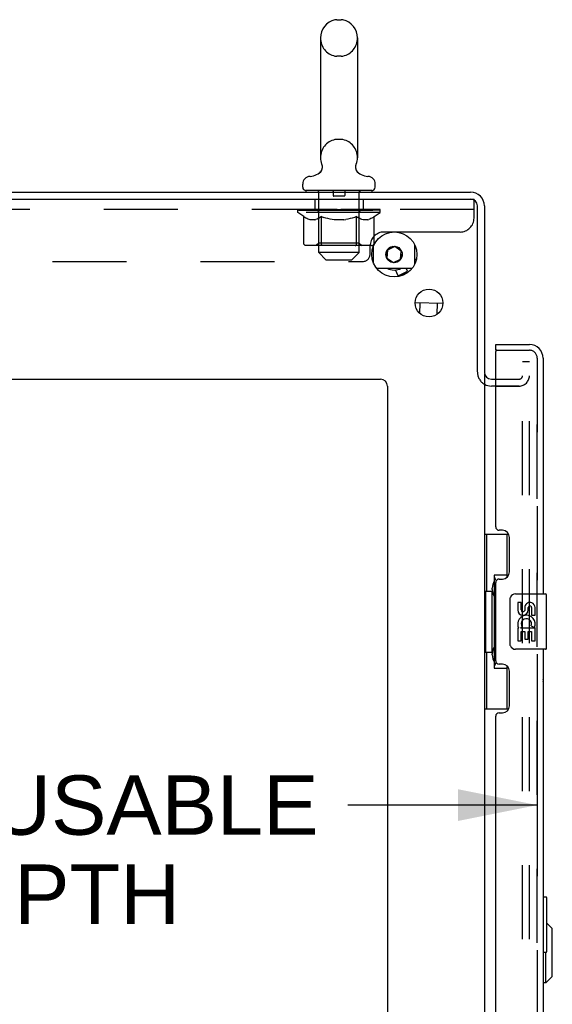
# Model space of a CAD drawing. Header units: inches. Extents: x 0 to 243, y 0 to 157.
# Tile 5 of 68: x 20 to 29, y 84 to 102. Entities that reach past the tile are written whole.
import ezdxf

# ---------------------------------------------------------------- set-up
doc = ezdxf.new("R2010")
doc.units = ezdxf.units.IN
doc.header["$LTSCALE"] = 13.357143
doc.header["$MEASUREMENT"] = 0
doc.linetypes.add('HIDDEN', pattern=[0.2, 0.1, -0.1])
doc.layers.get('0').update_dxf_attribs({"linetype": 'CONTINUOUS'})
for name, color, linetype in [('DEFAULT_2', 8, 'HIDDEN'), ('DIMENSIONS', 7, 'CONTINUOUS'), ('DOOR_3_ASSEMBLY', 7, 'CONTINUOUS'), ('EXR_DOOR_ASSEMBLY', 7, 'CONTINUOUS'), ('MAIN_DOOR_ASSEMBLY', 7, 'CONTINUOUS')]:
    doc.layers.add(name, color=color, linetype=linetype)
doc.styles.get("Standard").update_dxf_attribs({"font": 'arial.ttf'})
doc.dimstyles.new('DIMSTYLE_1', dxfattribs={"dimtxt": 1.071429, "dimasz": 1.428571, "dimexe": 0.09, "dimexo": 0.07, "dimgap": 0.0375, "dimtad": 0, "dimtih": 1, "dimtoh": 1, "dimzin": 4, "dimdsep": 46, "dimtxsty": 'Standard', "dimblk": '_FILLED', "dimblk1": '_FILLED', "dimblk2": '_FILLED', "dimcen": 0.09, "dimazin": 1, "dimtfac": 1, "dimtdec": 3, "dimtofl": 0, "dimtmove": 0, "dimatfit": 3, "dimldrblk": '_FILLED', "dimfxl": 0, "dimtolj": 1, "dimtzin": 4, "dimarcsym": 0})

# ---------------------------------------------------------------- blocks, each defined once
blk = doc.blocks.new('_FILLED')
at = {"color": 0, "linetype": 'ByBlock'}
blk.add_solid([(0, 0), (-1, 0.2), (-1, -0.2)], dxfattribs=at)
blk = doc.blocks.new('*D16')
at = {"layer": 'DIMENSIONS', "color": 2, "linetype": 'Continuous'}
for p, q in [((12.215, 89.658), (12.215, 86.061)), ((28.919, 89.658), (28.919, 86.061)), ((12.215, 87.346), (14.374, 87.346)), ((28.919, 87.346), (25.499, 87.346))]:
    blk.add_line(p, q, dxfattribs=at)
at = {"layer": 'DIMENSIONS', "color": 2, "linetype": 'Continuous', "xscale": 1.4285714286, "yscale": 1.4285714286, "zscale": 1.4285714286, "rotation": 180}
blk.add_blockref('_FILLED', (12.215, 87.346), dxfattribs=at)
at = {"layer": 'DIMENSIONS', "color": 2, "linetype": 'Continuous', "xscale": 1.4285714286, "yscale": 1.4285714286, "zscale": 1.4285714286}
blk.add_blockref('_FILLED', (28.919, 87.346), dxfattribs=at)
at = {"layer": 'DIMENSIONS', "color": 2, "linetype": 'Continuous', "insert": (19.936, 87.882), "char_height": 1.07143, "width": 10.05311, "attachment_point": 2, "line_spacing_factor": 0.9}
blk.add_mtext('16.70 USABLE\\PDEPTH', dxfattribs=at)

msp = doc.modelspace()

# ---------------------------------------------------------------- linework, layer by layer
at = {"color": 7, "linetype": 'Continuous'}
for p, q in [((25.3022, 101.5196), (25.3784, 101.5196)), ((25.0062, 101.1896), (25.0062, 99.0296)), ((25.6745, 101.1896), (25.6745, 99.0296)), ((24.9829, 98.7525), (24.9789, 98.7495)), ((24.9868, 98.7557), (24.9829, 98.7525)), ((24.6853, 98.4979), (24.6853, 98.5527)), ((24.7453, 98.4379), (24.7453, 98.4079)), ((25.9353, 98.4379), (24.7453, 98.4379)), ((25.9353, 98.4379), (25.9353, 98.4079)), ((25.9953, 98.4979), (25.9953, 98.5527)), ((9.9653, 98.2829), (27.7153, 98.2829)), ((10.0278, 98.4079), (27.7153, 98.4079)), ((27.8403, 95.1642), (27.8403, 98.1579)), ((27.9653, 98.1579), (27.9653, 95.1579)), ((26.3476, 97.4238), (26.2168, 97.3628)), ((26.2344, 97.3908), (26.3179, 97.4298)), ((26.4659, 97.341), (26.3476, 97.4238)), ((26.3784, 97.4242), (26.4535, 97.3716)), ((26.1913, 97.2489), (26.1993, 97.3407)), ((26.2168, 97.3628), (26.2042, 97.219)), ((26.2042, 97.219), (26.3225, 97.1362)), ((26.2922, 97.1415), (26.2171, 97.1941)), ((26.3225, 97.1362), (26.4533, 97.1972)), ((26.4533, 97.1972), (26.4659, 97.341)), ((26.4793, 97.3168), (26.4713, 97.225)), ((26.7367, 97.1945), (26.7103, 97.1949)), ((26.4363, 97.1749), (26.3527, 97.1359)), ((26.58, 96.9788), (26.5548, 97.0329)), ((26.411, 96.9), (26.3628, 97.0032)), ((26.411, 96.9), (26.58, 96.9788)), ((26.4254, 96.8958), (26.411, 96.9)), ((26.4254, 96.8958), (26.5739, 96.965)), ((26.5739, 96.965), (26.58, 96.9788)), ((27.2151, 96.4006), (26.7153, 96.4077)), ((26.8021, 96.2185), (26.8048, 96.4064)), ((27.1145, 96.2074), (27.1173, 96.402)), ((27.9653, 95.1266), (27.9653, 15.6891)), ((11.8403, 95.0329), (26.0903, 95.0329)), ((26.2153, 94.9079), (26.2153, 10.5329)), ((28.0903, 95.0329), (28.1693, 95.0329)), ((28.1693, 94.9078), (28.0903, 94.9078))]:
    msp.add_line(p, q, dxfattribs=at)
at = {"color": 3, "linetype": 'Continuous'}
for p, q in [((26.3704, 97.6879), (26.3103, 97.6879)), ((25.9603, 97.4262), (25.9603, 97.1395)), ((26.7103, 97.1155), (26.7103, 97.4502)), ((26.0403, 97.0329), (26.6303, 97.0329))]:
    msp.add_line(p, q, dxfattribs=at)
at = {"color": 7, "linetype": 'Continuous'}
for points in [[(25.0364, 98.868), (25.0365, 98.8629), (25.0364, 98.8578), (25.0362, 98.8527), (25.0357, 98.8477), (25.0351, 98.8426), (25.0342, 98.8376), (25.0332, 98.8326), (25.0321, 98.8277), (25.0307, 98.8228), (25.0292, 98.818), (25.0275, 98.8132), (25.0256, 98.8084), (25.0235, 98.8038), (25.0213, 98.7992), (25.0189, 98.7947), (25.0164, 98.7903), (25.0137, 98.786), (25.0108, 98.7818), (25.0078, 98.7777), (25.0046, 98.7738), (25.0013, 98.7699), (24.9979, 98.7662), (24.9943, 98.7625), (24.9906, 98.7591), (24.9868, 98.7557)], [(25.0275, 98.912), (25.029, 98.9078), (25.0306, 98.903), (25.032, 98.8981), (25.0332, 98.8932), (25.0342, 98.8882), (25.035, 98.8832), (25.0357, 98.8781), (25.0361, 98.8731), (25.0364, 98.868), (25.0365, 98.8629), (25.0364, 98.8578), (25.0362, 98.8527), (25.0357, 98.8477), (25.0351, 98.8426), (25.0342, 98.8376), (25.0332, 98.8326), (25.0321, 98.8277), (25.0307, 98.8228), (25.0292, 98.818), (25.0275, 98.8132), (25.0256, 98.8084), (25.0235, 98.8038), (25.0213, 98.7992), (25.0189, 98.7947)], [(25.032, 98.8981), (25.0332, 98.8932), (25.0342, 98.8882), (25.035, 98.8832), (25.0357, 98.8781), (25.0361, 98.8731), (25.0364, 98.868)], [(25.7017, 98.7495), (25.6978, 98.7525), (25.6939, 98.7557), (25.69, 98.759), (25.6863, 98.7625), (25.6828, 98.7661), (25.6793, 98.7698), (25.676, 98.7737), (25.6729, 98.7777), (25.6699, 98.7818), (25.667, 98.786), (25.6643, 98.7903), (25.6617, 98.7947), (25.6593, 98.7992), (25.6571, 98.8038), (25.6551, 98.8084), (25.6532, 98.8131), (25.6515, 98.8179), (25.6499, 98.8228), (25.6486, 98.8277), (25.6474, 98.8326), (25.6464, 98.8376), (25.6456, 98.8426), (25.6449, 98.8477), (25.6445, 98.8527), (25.6442, 98.8578), (25.6441, 98.8629), (25.6442, 98.868), (25.6445, 98.873), (25.645, 98.8781), (25.6456, 98.8831), (25.6464, 98.8882), (25.6475, 98.8931), (25.6487, 98.8981), (25.65, 98.903)], [(25.6499, 98.8228), (25.6486, 98.8277), (25.6474, 98.8326), (25.6464, 98.8376), (25.6456, 98.8426), (25.6449, 98.8477), (25.6445, 98.8527), (25.6442, 98.8578), (25.6441, 98.8629), (25.6442, 98.868), (25.6445, 98.873), (25.645, 98.8781), (25.6456, 98.8831), (25.6464, 98.8882)], [(25.6464, 98.8882), (25.6475, 98.8931), (25.6487, 98.8981), (25.65, 98.903), (25.6516, 98.9078), (25.6531, 98.912)], [(25.6699, 98.7818), (25.667, 98.786), (25.6643, 98.7903), (25.6617, 98.7947), (25.6593, 98.7992), (25.6571, 98.8038), (25.6551, 98.8084), (25.6532, 98.8131), (25.6515, 98.8179)], [(24.9943, 98.7625), (24.9906, 98.7591), (24.9868, 98.7557), (24.9829, 98.7525)], [(25.0108, 98.7818), (25.0078, 98.7777), (25.0046, 98.7738), (25.0013, 98.7699), (24.9979, 98.7662)], [(25.6978, 98.7525), (25.6939, 98.7557), (25.69, 98.759), (25.6863, 98.7625), (25.6828, 98.7661), (25.6793, 98.7698), (25.676, 98.7737), (25.6729, 98.7777)]]:
    msp.add_lwpolyline(points, dxfattribs=at)
for centre, radius in [((26.3403, 97.2829), 0.4062), ((26.9653, 96.4079), 0.25)]:
    msp.add_circle(centre, radius, dxfattribs=at)
at = {"color": 3, "linetype": 'Continuous'}
msp.add_circle((26.3353, 97.2829), 0.148, dxfattribs=at)
at = {"color": 7, "linetype": 'Continuous'}
for centre, radius, start, end in [((25.3403, 101.1896), 0.3342, 102.42838, 180), ((25.3022, 101.3627), 0.157, 90, 102.42838), ((25.3784, 101.3627), 0.157, 77.57162, 90), ((25.3403, 101.1896), 0.3342, 0, 77.57162), ((25.3403, 99.0296), 0.3342, 180, 200.61297), ((25.3403, 99.0296), 0.3342, 339.38703, 360), ((24.8025, 98.9918), 0.2997, 272.97275, 320.18372), ((25.8781, 98.9918), 0.2997, 219.81817, 267.02725), ((24.8253, 98.5527), 0.14, 92.97273, 180), ((25.8553, 98.5527), 0.14, 0, 87.02727), ((24.7453, 98.4979), 0.06, 180, 270), ((25.9353, 98.4979), 0.06, 270, 360), ((27.7153, 98.1579), 0.25, 0, 90), ((27.7153, 98.1579), 0.125, 0, 90), ((26.3353, 97.2829), 0.281, 242.89091, 297.09259), ((28.0903, 95.1579), 0.125, 180, 270), ((26.0903, 94.9079), 0.125, 0, 90)]:
    msp.add_arc(centre, radius, start, end, dxfattribs=at)
at = {"color": 3, "linetype": 'Continuous'}
for centre, radius, start, end in [((26.0403, 97.1129), 0.08, 253.50395, 270), ((26.6303, 97.1129), 0.08, 270, 297.79806), ((28.0903, 95.1579), 0.25, 240.38013, 270)]:
    msp.add_arc(centre, radius, start, end, dxfattribs=at)
at = {"layer": 'DEFAULT_2', "color": 8, "linetype": 'HIDDEN'}
for p, q in [((25.3784, 100.8596), (25.3022, 100.8596)), ((25.3784, 99.3596), (25.3022, 99.3596)), ((25.7017, 98.7495), (25.6978, 98.7525)), ((24.9653, 98.4379), (24.9653, 98.4079)), ((25.7153, 98.4379), (25.7153, 98.4079)), ((24.9028, 98.2829), (24.9028, 98.0959)), ((24.9753, 97.3179), (24.9753, 98.4079)), ((25.2353, 98.4279), (25.2353, 98.3479)), ((25.4353, 98.3379), (25.2453, 98.3379)), ((25.4453, 98.4279), (25.4453, 98.3479)), ((25.7053, 97.3179), (25.7053, 98.4079)), ((25.7778, 98.2829), (25.7778, 98.0959)), ((27.7153, 98.2829), (27.7778, 98.2829)), ((27.7778, 97.9379), (27.7778, 98.2829)), ((27.7778, 98.0959), (10.1528, 98.0959)), ((24.5968, 98.0412), (24.5968, 98.0959)), ((24.5968, 98.0877), (24.9535, 98.0877)), ((24.598, 98.0877), (24.598, 98.0933)), ((24.7383, 98.0918), (24.598, 98.0933)), ((24.6081, 98.0881), (24.6081, 98.0959)), ((24.6187, 98.0842), (24.6187, 98.0881)), ((24.6187, 98.0842), (26.0619, 98.0842)), ((24.6291, 98.0842), (24.6291, 98.0881)), ((24.6302, 98.0842), (24.6302, 98.0881)), ((24.6416, 98.0881), (24.6416, 98.0959)), ((24.6611, 98.0842), (24.6611, 98.0881)), ((24.6633, 98.0842), (24.6633, 98.0881)), ((24.6964, 98.0881), (24.6964, 98.0959)), ((24.7138, 98.0842), (24.7138, 98.0881)), ((24.717, 98.0842), (24.717, 98.0881)), ((24.7383, 98.0877), (24.7383, 98.0918)), ((24.7708, 98.0881), (24.7708, 98.0959)), ((24.7721, 98.0842), (24.7721, 98.0877)), ((24.7728, 98.0842), (24.7728, 98.0877)), ((24.7759, 98.0842), (24.7759, 98.0877)), ((24.7854, 98.0842), (24.7854, 98.0881)), ((24.7857, 98.0842), (24.7857, 98.0877)), ((24.7896, 98.0842), (24.7896, 98.0881)), ((24.7928, 98.0842), (24.7928, 98.0889)), ((24.7967, 98.0842), (24.7967, 98.0877)), ((24.816, 98.0842), (24.816, 98.0877)), ((24.8341, 98.0842), (24.8341, 98.0877)), ((24.8365, 98.0842), (24.8365, 98.0909)), ((24.8624, 98.0881), (24.8624, 98.0959)), ((24.8624, 98.0842), (24.8624, 98.0877)), ((24.874, 98.0842), (24.874, 98.0881)), ((24.879, 98.0842), (24.879, 98.0881)), ((24.8869, 98.0842), (24.8869, 98.0877)), ((24.9026, 98.0842), (24.9026, 98.0927)), ((24.9232, 98.0842), (24.9232, 98.0877)), ((24.9259, 98.0842), (24.9259, 98.0877)), ((24.9535, 98.0842), (24.9535, 98.0877)), ((25.0318, 98.0877), (24.9661, 98.0877)), ((24.9686, 98.0881), (24.9686, 98.0959)), ((24.9767, 98.0842), (24.9767, 98.0881)), ((24.9823, 98.0842), (24.9823, 98.0881)), ((24.989, 98.0842), (24.989, 98.094)), ((24.9967, 98.0842), (24.9967, 98.0877)), ((25.008, 98.0842), (25.008, 98.0877)), ((25.0318, 98.0842), (25.0318, 98.0877)), ((25.1195, 98.0877), (25.0569, 98.0877)), ((25.0806, 98.0842), (25.0806, 98.0877)), ((25.086, 98.0881), (25.086, 98.0959)), ((25.0904, 98.0842), (25.0904, 98.0881)), ((25.0932, 98.0842), (25.0932, 98.0951)), ((25.0966, 98.0842), (25.0966, 98.0881)), ((25.1059, 98.0842), (25.1059, 98.0882)), ((25.1195, 98.0842), (25.1195, 98.0877)), ((25.2139, 98.0877), (25.1562, 98.0877)), ((25.1725, 98.0842), (25.1725, 98.0877)), ((25.2056, 98.0877), (25.3403, 98.0959)), ((25.2112, 98.0881), (25.2112, 98.0959)), ((25.2118, 98.0957), (25.2112, 98.0959)), ((25.2118, 98.0881), (25.2118, 98.0957)), ((25.2118, 98.0842), (25.2118, 98.0881)), ((25.2139, 98.0842), (25.2139, 98.0877)), ((25.2168, 98.0842), (25.2168, 98.0884)), ((25.2182, 98.0842), (25.2182, 98.0881)), ((25.3121, 98.0877), (25.2612, 98.0877)), ((25.2694, 98.0842), (25.2694, 98.0877)), ((25.3121, 98.0842), (25.3121, 98.0877)), ((25.3373, 98.0882), (25.337, 98.0881)), ((25.337, 98.0842), (25.337, 98.0881)), ((25.3373, 98.0842), (25.3373, 98.0882)), ((25.3403, 98.0881), (25.3403, 98.0959)), ((25.3403, 98.0959), (25.4751, 98.0877)), ((25.3433, 98.0842), (25.3433, 98.0882)), ((25.3433, 98.0882), (25.3436, 98.0881)), ((25.3436, 98.0842), (25.3436, 98.0881)), ((25.3685, 98.0842), (25.3685, 98.0877)), ((25.3685, 98.0877), (25.4194, 98.0877)), ((25.4112, 98.0842), (25.4112, 98.0877)), ((25.4624, 98.0842), (25.4624, 98.0881)), ((25.4638, 98.0842), (25.4638, 98.0884)), ((25.4668, 98.0842), (25.4668, 98.0877)), ((25.4668, 98.0877), (25.5244, 98.0877)), ((25.4688, 98.0957), (25.4694, 98.0959)), ((25.4688, 98.0881), (25.4688, 98.0957)), ((25.4688, 98.0842), (25.4688, 98.0881)), ((25.4694, 98.0881), (25.4694, 98.0959)), ((25.5081, 98.0842), (25.5081, 98.0877)), ((25.5611, 98.0842), (25.5611, 98.0877)), ((25.5611, 98.0877), (25.6237, 98.0877)), ((25.5747, 98.0842), (25.5747, 98.0882)), ((25.584, 98.0842), (25.584, 98.0881)), ((25.5875, 98.0842), (25.5875, 98.0951)), ((25.5902, 98.0842), (25.5902, 98.0881)), ((25.5946, 98.0881), (25.5946, 98.0959)), ((25.6, 98.0842), (25.6, 98.0877)), ((25.6488, 98.0842), (25.6488, 98.0877)), ((25.6488, 98.0877), (25.7145, 98.0877)), ((25.6727, 98.0842), (25.6727, 98.0877)), ((25.6839, 98.0842), (25.6839, 98.0877)), ((25.6916, 98.0842), (25.6916, 98.094)), ((25.6983, 98.0842), (25.6983, 98.0881)), ((25.7039, 98.0842), (25.7039, 98.0881)), ((25.7121, 98.0881), (25.7121, 98.0959)), ((25.7271, 98.0842), (25.7271, 98.0877)), ((25.7271, 98.0877), (26.0838, 98.0877)), ((25.7547, 98.0842), (25.7547, 98.0877)), ((25.7574, 98.0842), (25.7574, 98.0877)), ((25.778, 98.0842), (25.778, 98.0927)), ((25.7937, 98.0842), (25.7937, 98.0877)), ((25.8016, 98.0842), (25.8016, 98.0881)), ((25.8066, 98.0842), (25.8066, 98.0881)), ((25.8182, 98.0881), (25.8182, 98.0959)), ((25.8183, 98.0842), (25.8183, 98.0877)), ((25.8441, 98.0842), (25.8441, 98.0909)), ((25.8465, 98.0842), (25.8465, 98.0877)), ((25.8646, 98.0842), (25.8646, 98.0877)), ((25.8839, 98.0842), (25.8839, 98.0877)), ((25.8878, 98.0842), (25.8878, 98.0889)), ((25.891, 98.0842), (25.891, 98.0881)), ((25.895, 98.0842), (25.895, 98.0877)), ((25.8952, 98.0842), (25.8952, 98.0881)), ((25.9048, 98.0842), (25.9048, 98.0877)), ((25.9078, 98.0842), (25.9078, 98.0877)), ((25.9085, 98.0842), (25.9085, 98.0877)), ((25.9099, 98.0881), (25.9099, 98.0959)), ((25.9424, 98.0918), (26.0826, 98.0933)), ((25.9424, 98.0877), (25.9424, 98.0918)), ((25.9636, 98.0842), (25.9636, 98.0881)), ((25.9669, 98.0842), (25.9669, 98.0881)), ((25.9842, 98.0881), (25.9842, 98.0959)), ((26.0173, 98.0842), (26.0173, 98.0881)), ((26.0195, 98.0842), (26.0195, 98.0881)), ((26.039, 98.0881), (26.039, 98.0959)), ((26.0504, 98.0842), (26.0504, 98.0881)), ((26.0515, 98.0842), (26.0515, 98.0881)), ((26.0619, 98.0842), (26.0619, 98.0881)), ((26.0725, 98.0881), (26.0725, 98.0959)), ((26.0826, 98.0877), (26.0826, 98.0933)), ((26.0838, 98.0412), (26.0838, 98.0959)), ((24.7046, 97.9657), (24.5968, 98.0412)), ((26.0838, 98.0412), (24.5968, 98.0412)), ((24.7046, 97.486), (24.7046, 97.9657)), ((24.7046, 97.9657), (24.7247, 97.9523)), ((24.7444, 97.9406), (24.7245, 97.9524)), ((24.7637, 97.9306), (24.7441, 97.9408)), ((24.7828, 97.9223), (24.7634, 97.9308)), ((24.8019, 97.9156), (24.7825, 97.9224)), ((24.8208, 97.9107), (24.8017, 97.9157)), ((24.9063, 97.9107), (24.8208, 97.9107)), ((24.9063, 97.9107), (24.9255, 97.9157)), ((24.9446, 97.9224), (24.9253, 97.9156)), ((24.9638, 97.9308), (24.9443, 97.9223)), ((24.9831, 97.9408), (24.9634, 97.9306)), ((24.9744, 97.4892), (24.9744, 98.0376)), ((25.0026, 97.9524), (24.9827, 97.9406)), ((25.0225, 97.9657), (25.0024, 97.9523)), ((25.0225, 97.486), (25.0225, 97.9657)), ((25.0225, 97.9657), (25.0626, 97.9523)), ((25.102, 97.9406), (25.0621, 97.9524)), ((25.1406, 97.9306), (25.1013, 97.9408)), ((25.1788, 97.9223), (25.1399, 97.9308)), ((25.2169, 97.9156), (25.1782, 97.9224)), ((25.2548, 97.9107), (25.2165, 97.9157)), ((25.4258, 97.9107), (25.2548, 97.9107)), ((25.4258, 97.9107), (25.4641, 97.9157)), ((25.5024, 97.9224), (25.4637, 97.9156)), ((25.5407, 97.9308), (25.5018, 97.9223)), ((25.5793, 97.9408), (25.54, 97.9306)), ((25.6185, 97.9524), (25.5786, 97.9406)), ((25.6581, 97.9657), (25.618, 97.9523)), ((25.6581, 97.486), (25.6581, 97.9657)), ((25.6581, 97.9657), (25.6782, 97.9523)), ((25.6979, 97.9406), (25.678, 97.9524)), ((25.7172, 97.9306), (25.6976, 97.9408)), ((25.7062, 97.4892), (25.7062, 98.0376)), ((25.7363, 97.9223), (25.7169, 97.9308)), ((25.7554, 97.9156), (25.736, 97.9224)), ((25.7743, 97.9107), (25.7552, 97.9157)), ((25.8598, 97.9107), (25.7743, 97.9107)), ((25.8598, 97.9107), (25.8789, 97.9157)), ((25.8981, 97.9224), (25.8788, 97.9156)), ((25.9173, 97.9308), (25.8978, 97.9223)), ((25.9365, 97.9408), (25.9169, 97.9306)), ((25.9561, 97.9524), (25.9362, 97.9406)), ((25.976, 97.9657), (25.9559, 97.9523)), ((25.976, 97.9657), (26.0838, 98.0412)), ((25.976, 97.486), (25.976, 97.9657)), ((26.3103, 97.6879), (26.1528, 97.6879)), ((27.5278, 97.6879), (26.3704, 97.6879)), ((25.9259, 97.4426), (24.7547, 97.4426)), ((24.9744, 97.4892), (24.9278, 97.4426)), ((25.7062, 97.4892), (24.9744, 97.4892)), ((25.0357, 97.4477), (25.033, 97.4506)), ((25.0415, 97.4439), (25.0386, 97.4455)), ((25.0445, 97.4429), (25.0415, 97.4439)), ((25.0475, 97.4426), (25.0445, 97.4429)), ((25.6331, 97.4426), (25.6361, 97.4429)), ((25.642, 97.4455), (25.6449, 97.4477)), ((25.6449, 97.4477), (25.6476, 97.4506)), ((25.7062, 97.4892), (25.7528, 97.4426)), ((25.9028, 97.2879), (25.9028, 97.4379)), ((25.1053, 97.1879), (24.9753, 97.3179)), ((25.7053, 97.3179), (24.9753, 97.3179)), ((25.5753, 97.1879), (25.7053, 97.3179)), ((12.1578, 97.1579), (25.7728, 97.1579)), ((25.1053, 97.1879), (25.5753, 97.1879)), ((28.6528, 15.4704), (28.6528, 95.3454)), ((28.7778, 95.3454), (28.6528, 95.3454)), ((28.7778, 95.3453), (28.6528, 95.3453)), ((28.7778, 15.4704), (28.7778, 95.3454)), ((28.5903, 94.9079), (28.0903, 94.9079)), ((28.1693, 95.0329), (28.5903, 95.0329)), ((28.1693, 94.9078), (28.5903, 94.9078))]:
    msp.add_line(p, q, dxfattribs=at)
for points in [[(24.7547, 97.4426), (24.7487, 97.4429), (24.7427, 97.4439), (24.7369, 97.4455), (24.7312, 97.4477), (24.7258, 97.4506), (24.7207, 97.4541), (24.7162, 97.4583), (24.7123, 97.4629), (24.7091, 97.4681), (24.7067, 97.4738), (24.7052, 97.4798), (24.7046, 97.486)], [(25.0235, 97.4738), (25.0227, 97.4798), (25.0225, 97.486)], [(25.0247, 97.4681), (25.0235, 97.4738), (25.0228, 97.4798), (25.0225, 97.486)], [(25.0386, 97.4455), (25.0357, 97.4477), (25.033, 97.4506), (25.0305, 97.4541), (25.0283, 97.4583), (25.0263, 97.4629), (25.0247, 97.4681)], [(25.0305, 97.4541), (25.0283, 97.4583), (25.0263, 97.4629)], [(25.6361, 97.4429), (25.6391, 97.4439), (25.642, 97.4455)], [(25.6476, 97.4506), (25.6501, 97.4541), (25.6523, 97.4583), (25.6543, 97.4629), (25.6559, 97.4681)], [(25.6501, 97.4541), (25.6523, 97.4583), (25.6543, 97.4629)], [(25.6559, 97.4681), (25.6571, 97.4738), (25.6579, 97.4798), (25.6581, 97.486)], [(25.6571, 97.4738), (25.6579, 97.4798), (25.6581, 97.486)], [(25.9259, 97.4426), (25.9319, 97.4429), (25.9379, 97.4439), (25.9438, 97.4455), (25.9495, 97.4477), (25.9549, 97.4506), (25.9599, 97.4541), (25.9644, 97.4583), (25.9683, 97.4629), (25.9715, 97.4681), (25.9739, 97.4738), (25.9754, 97.4798), (25.976, 97.486)]]:
    msp.add_lwpolyline(points, dxfattribs=at)
for centre, radius, start, end in [((25.3403, 101.1896), 0.3342, 180, 257.57162), ((25.3403, 101.1896), 0.3342, 282.42838, 360), ((25.3022, 101.0166), 0.157, 257.57162, 270), ((25.3784, 101.0166), 0.157, 270, 282.42838), ((25.3403, 99.0296), 0.3342, 102.42838, 180), ((25.3022, 99.2027), 0.157, 90, 102.42838), ((25.3784, 99.2027), 0.157, 77.57162, 90), ((25.3403, 99.0296), 0.3342, 0, 77.57162), ((24.9453, 98.4079), 0.03, 0, 90), ((25.2253, 98.4279), 0.01, 0, 90), ((25.4553, 98.4279), 0.01, 90, 180), ((25.7353, 98.4079), 0.03, 90, 180), ((25.2453, 98.3479), 0.01, 180, 270), ((25.4353, 98.3479), 0.01, 270, 360), ((24.9278, 98.0376), 0.0466, 0, 89.99999), ((25.7528, 98.0376), 0.0466, 90.00001, 180), ((27.5278, 97.9379), 0.25, 270, 360), ((26.1528, 97.4379), 0.25, 90, 180), ((25.7728, 97.2879), 0.13, 270, 360), ((28.0903, 95.1579), 0.25, 180, 240.38013), ((28.5903, 95.0954), 0.1875, 270, 360), ((28.5903, 95.0954), 0.0625, 270, 360)]:
    msp.add_arc(centre, radius, start, end, dxfattribs=at)
for centre, major_axis, ratio, start_param, end_param in [((25.3403, 98.0959), (0.7435, 0.0078), 0.0592469, 2.9664385, 3.1486809), ((24.5736, 98.082), (0.2318, 0), 0.0601675, 0.4265475, 1.4705034), ((25.3403, 98.0959), (0.7435, 0), 0.0601675, 3.1415927, 3.3161256), ((24.5736, 98.0742), (0.2318, 0.0024), 0.0592469, 1.1623598, 1.4698822), ((25.3403, 98.0959), (0.7435, 0.0153), 0.0565149, 2.7913601, 2.965893), ((24.5452, 98.082), (0.2318, 0.0024), 0.0592469, 0.2513934, 1.2953492), ((24.6253, 98.082), (0.2318, -0.0024), 0.0592469, 0.6017017, 1.6456575), ((25.3403, 98.0959), (0.7435, -0.0078), 0.0592469, -2.9664385, -2.7919056), ((24.6253, 98.0742), (0.2318, 0), 0.0601675, 1.5494768, 1.6450363), ((24.5452, 98.0742), (0.2318, 0.0048), 0.0565149, 1.1992442, 1.2948037), ((24.6293, 98.0769), (0.1922, 0.002), 0.0592469, 1.0516265, 1.6250441), ((24.6062, 98.0769), (0.1922, 0.004), 0.0565149, 0.8765481, 1.4499657), ((24.674, 98.0769), (0.1922, 0), 0.0601675, 1.2267806, 1.8001982), ((25.3403, 98.0959), (0.7435, 0.0224), 0.0520593, 2.6164235, 2.7909564), ((24.5409, 98.082), (0.2318, 0.0048), 0.0565149, 0.076315, 1.1202708), ((24.6987, 98.082), (0.2318, -0.0048), 0.0565149, 0.7767801, 1.8207359), ((25.3403, 98.0959), (0.7435, -0.0153), 0.0565149, -2.7913601, -2.6168272), ((24.6987, 98.0742), (0.2318, -0.0024), 0.0592469, 1.7246309, 1.8201904), ((24.5409, 98.0742), (0.2318, 0.007), 0.0520593, 1.0243076, 1.1198671), ((24.6054, 98.0769), (0.1922, 0.0058), 0.0520593, 0.7016115, 1.2750291), ((24.7389, 98.0769), (0.1922, -0.002), 0.0592469, 1.4019348, 1.9753523), ((25.3403, 98.0959), (0.7435, 0.0288), 0.046022, 2.4416773, 2.6162102), ((24.7916, 98.082), (0.2318, -0.007), 0.0520593, 0.9517167, 1.9956725), ((24.561, 98.082), (0.2318, 0.007), 0.0520593, -0.0986216, 0.9453342), ((25.3403, 98.0959), (0.7435, -0.0224), 0.0520593, -2.6164235, -2.4418906), ((24.7916, 98.0742), (0.2318, -0.0048), 0.0565149, 1.8997093, 1.9952689), ((24.561, 98.0742), (0.2318, 0.009), 0.046022, 0.8495614, 0.9451209), ((24.6269, 98.0769), (0.1922, 0.0074), 0.046022, 0.5268653, 1.1002829), ((24.8221, 98.0769), (0.1922, -0.004), 0.0565149, 1.5770132, 2.1504308), ((25.3403, 98.0959), (0.7435, 0.0343), 0.0385928, 2.2671466, 2.4416795), ((24.9012, 98.082), (0.2318, -0.009), 0.046022, 1.1264629, 2.1704187), ((24.6047, 98.082), (0.2318, 0.009), 0.046022, -0.2733678, 0.770588), ((25.3403, 98.0959), (0.7435, -0.0288), 0.046022, -2.4416773, -2.2671444), ((24.9012, 98.0742), (0.2318, -0.007), 0.0520593, 2.0746459, 2.1702055), ((24.6047, 98.0742), (0.2318, 0.0107), 0.0385928, 0.6750307, 0.7705902), ((24.6701, 98.0769), (0.1922, 0.0089), 0.0385928, 0.3523346, 0.9257522), ((24.9211, 98.0769), (0.1922, -0.0058), 0.0520593, 1.7519498, 2.3253674), ((25.3403, 98.0959), (0.7435, 0.0388), 0.0300022, 2.0928304, 2.2673633), ((25.0242, 98.082), (0.2318, -0.0107), 0.0385928, 1.3009936, 2.3449494), ((24.6708, 98.082), (0.2318, 0.0107), 0.0385928, -0.4478985, 0.5960573), ((25.3403, 98.0959), (0.7435, -0.0343), 0.0385928, -2.2671466, -2.0926137), ((25.0242, 98.0742), (0.2318, -0.009), 0.046022, 2.2493921, 2.3449517), ((24.6708, 98.0742), (0.2318, 0.0121), 0.0300022, 0.5007145, 0.596274), ((24.7337, 98.0769), (0.1922, 0.01), 0.0300022, 0.1780184, 0.751436), ((25.0328, 98.0769), (0.1922, -0.0074), 0.046022, 1.926696, 2.5001136), ((24.7572, 98.082), (0.2318, 0.0121), 0.0300022, -0.6222147, 0.4217411), ((25.3403, 98.0959), (0.7435, 0.0421), 0.0205129, 1.9187019, 2.0932348), ((25.1567, 98.082), (0.2318, -0.0121), 0.0300022, 1.4753098, 2.5192656), ((25.3403, 98.0959), (0.7435, -0.0388), 0.0300022, -2.0928304, -1.9182975), ((25.1567, 98.0742), (0.2318, -0.0107), 0.0385928, 2.4239228, 2.5194823), ((24.7572, 98.0742), (0.2318, 0.0131), 0.0205129, 0.326586, 0.4221455), ((24.8157, 98.0769), (0.1922, 0.0109), 0.0205129, 0.0038899, 0.5773075), ((25.1538, 98.0769), (0.1922, -0.0089), 0.0385928, 2.1012267, 2.6746443), ((24.8613, 98.082), (0.2318, 0.0131), 0.0205129, -0.7963432, 0.2476126), ((25.3403, 98.0959), (0.7435, 0.0441), 0.0104114, 1.7447123, 1.9192452), ((25.2948, 98.082), (0.2318, -0.0131), 0.0205129, 1.6494383, 2.6933941), ((25.3403, 98.0959), (0.7435, -0.0421), 0.0205129, -1.9187019, -1.744169), ((25.2948, 98.0742), (0.2318, -0.0121), 0.0300022, 2.598239, 2.6937986), ((24.8613, 98.0742), (0.2318, 0.0137), 0.0104114, 0.1525964, 0.2481559), ((24.9137, 98.0769), (0.1922, 0.0114), 0.0104114, 6.1130856, 6.6865032), ((25.2805, 98.0769), (0.1922, -0.01), 0.0300022, 2.2755429, 2.8489605), ((24.98, 98.082), (0.2318, 0.0137), 0.0104114, -0.9703328, -0.0008369), ((25.4343, 98.082), (0.2318, -0.0137), 0.0104114, 1.8234279, 2.8673837), ((25.3403, 98.0959), (0.7435, -0.0441), 0.0104114, -1.7447123, -1.5701793), ((25.4343, 98.0742), (0.2318, -0.0131), 0.0205129, 2.7723675, 2.867927), ((25.4091, 98.0769), (0.1922, -0.0109), 0.0205129, 2.4496714, 3.023089), ((25.2463, 98.082), (0.2318, 0.0137), 0.0104114, 0.2742089, 1.3181647), ((25.1451, 98.0769), (0.1922, 0.0114), 0.0104114, -0.0004516, 0.5179316), ((25.1096, 98.0742), (0.2318, 0.0137), 0.0104114, 0.099676, 0.1952355), ((25.3403, 98.0959), (0.7435, 0.0441), 0.0104114, -1.5714133, -1.3968804), ((25.571, 98.0742), (0.2318, -0.0137), 0.0104114, 2.9463572, 3.0419167), ((25.5355, 98.0769), (0.1922, -0.0114), 0.0104114, 2.623661, 3.1420442), ((25.3858, 98.082), (0.2318, 0.0131), 0.0205129, 0.4481986, 1.4921544), ((25.2716, 98.0769), (0.1922, 0.0109), 0.0205129, 0.1185037, 0.6919213), ((25.2463, 98.0742), (0.2318, 0.0131), 0.0205129, 0.2736656, 0.3692251), ((25.7006, 98.082), (0.2318, -0.0137), 0.0104114, -3.1407558, -2.1712598), ((25.3403, 98.0959), (0.7435, 0.0421), 0.0205129, -1.3974237, -1.2228907), ((25.3403, 98.0959), (0.7435, -0.0441), 0.0104114, 1.2223475, 1.3968804), ((25.5239, 98.082), (0.2318, 0.0121), 0.0300022, 0.622327, 1.6662828), ((25.4001, 98.0769), (0.1922, 0.01), 0.0300022, 0.2926322, 0.8660497), ((25.7669, 98.0769), (0.1922, -0.0114), 0.0104114, 2.7382748, 3.3116924), ((25.8193, 98.082), (0.2318, -0.0131), 0.0205129, 2.89398, 3.9379359), ((25.3858, 98.0742), (0.2318, 0.0121), 0.0300022, 0.4477941, 0.5433536), ((25.8193, 98.0742), (0.2318, -0.0137), 0.0104114, 2.8934368, 2.9889963), ((25.6564, 98.082), (0.2318, 0.0107), 0.0385928, 0.7966432, 1.840599), ((25.3403, 98.0959), (0.7435, 0.0388), 0.0300022, -1.2232952, -1.0487623), ((25.3403, 98.0959), (0.7435, -0.0421), 0.0205129, 1.0483578, 1.2228907), ((25.5268, 98.0769), (0.1922, 0.0089), 0.0385928, 0.4669484, 1.0403659), ((25.8649, 98.0769), (0.1922, -0.0109), 0.0205129, 2.5642852, 3.1377028), ((25.9234, 98.082), (0.2318, -0.0121), 0.0300022, 2.7198516, 3.7638074), ((25.7794, 98.082), (0.2318, 0.009), 0.046022, 0.9711739, 2.0151297), ((25.5239, 98.0742), (0.2318, 0.0107), 0.0385928, 0.6221103, 0.7176698), ((25.9234, 98.0742), (0.2318, -0.0131), 0.0205129, 2.7194471, 2.8150066), ((25.3403, 98.0959), (0.7435, 0.0343), 0.0385928, -1.048979, -0.8744461), ((25.3403, 98.0959), (0.7435, -0.0388), 0.0300022, 0.8742293, 1.0487623), ((25.6478, 98.0769), (0.1922, 0.0074), 0.046022, 0.641479, 1.2148966), ((25.889, 98.082), (0.2318, 0.007), 0.0520593, 1.1459201, 2.1898759), ((25.9469, 98.0769), (0.1922, -0.01), 0.0300022, 2.3901567, 2.9635743), ((26.0098, 98.082), (0.2318, -0.0107), 0.0385928, 2.5455354, 3.5894912), ((25.7595, 98.0769), (0.1922, 0.0058), 0.0520593, 0.8162253, 1.3896428), ((25.6564, 98.0742), (0.2318, 0.009), 0.046022, 0.796641, 0.8922005), ((26.0098, 98.0742), (0.2318, -0.0121), 0.0300022, 2.5453186, 2.6408782), ((25.9819, 98.082), (0.2318, 0.0048), 0.0565149, 1.3208567, 2.3648125), ((25.3403, 98.0959), (0.7435, 0.0288), 0.046022, -0.8744483, -0.6999154), ((25.3403, 98.0959), (0.7435, -0.0343), 0.0385928, 0.6999131, 0.8744461), ((26.0105, 98.0769), (0.1922, -0.0089), 0.0385928, 2.2158405, 2.7892581), ((26.0759, 98.082), (0.2318, -0.009), 0.046022, 2.3710047, 3.4149605), ((25.8585, 98.0769), (0.1922, 0.004), 0.0565149, 0.9911619, 1.5645794), ((26.0553, 98.082), (0.2318, 0.0024), 0.0592469, 1.4959352, 2.539891), ((26.1196, 98.082), (0.2318, -0.007), 0.0520593, 2.1962585, 3.2402143), ((26.0537, 98.0769), (0.1922, -0.0074), 0.046022, 2.0413098, 2.6147274), ((25.7794, 98.0742), (0.2318, 0.007), 0.0520593, 0.9713872, 1.0669467), ((26.0759, 98.0742), (0.2318, -0.0107), 0.0385928, 2.3710024, 2.4665619), ((26.107, 98.082), (0.2318, 0), 0.0601675, 7.9542746, 8.9982304), ((26.1397, 98.082), (0.2318, -0.0048), 0.0565149, 2.0213219, 3.0652777), ((25.9417, 98.0769), (0.1922, 0.002), 0.0592469, 1.1662403, 1.7396579), ((25.3403, 98.0959), (0.7435, 0.0224), 0.0520593, -0.6997021, -0.5251692), ((25.3403, 98.0959), (0.7435, -0.0288), 0.046022, 0.5253825, 0.6999154), ((26.1354, 98.082), (0.2318, -0.0024), 0.0592469, 1.8462434, 2.8901992), ((26.0752, 98.0769), (0.1922, -0.0058), 0.0520593, 1.8665636, 2.4399812), ((26.0067, 98.0769), (0.1922, 0), 0.0601675, 1.3413944, 1.914812), ((26.0745, 98.0769), (0.1922, -0.004), 0.0565149, 1.691627, 2.2650446), ((26.0514, 98.0769), (0.1922, -0.002), 0.0592469, 1.5165485, 2.0899661), ((25.889, 98.0742), (0.2318, 0.0048), 0.0565149, 1.1463238, 1.2418833), ((26.1196, 98.0742), (0.2318, -0.009), 0.046022, 2.1964717, 2.2920313), ((25.3403, 98.0959), (0.7435, 0.0153), 0.0565149, -0.5247655, -0.3502326), ((25.3403, 98.0959), (0.7435, -0.0224), 0.0520593, 0.3506362, 0.5251692), ((26.107, 98.0742), (0.2318, -0.0024), 0.0592469, 7.9548958, 8.2624182), ((25.9819, 98.0742), (0.2318, 0.0024), 0.0592469, 1.3214023, 1.4169618), ((26.1397, 98.0742), (0.2318, -0.007), 0.0520593, 2.0217255, 2.1172851), ((25.3403, 98.0959), (0.7435, 0.0078), 0.0592469, -0.349687, -0.1751541), ((25.3403, 98.0959), (0.7435, -0.0153), 0.0565149, 0.1756996, 0.3502326), ((26.0553, 98.0742), (0.2318, 0), 0.0601675, 1.4965564, 1.5921159), ((26.1354, 98.0742), (0.2318, -0.0048), 0.0565149, 1.8467889, 1.9423485), ((25.3403, 98.0959), (0.7435, 0), 0.0601675, -0.1745329, 0), ((25.3403, 98.0959), (0.7435, -0.0078), 0.0592469, 6.2760971, 6.4583394)]:
    msp.add_ellipse(centre, major_axis=major_axis, ratio=ratio, start_param=start_param, end_param=end_param, dxfattribs=at)
at = {"layer": 'DOOR_3_ASSEMBLY', "color": 7, "linetype": 'Continuous'}
for p, q in [((28.1693, 95.5539), (28.1693, 95.6579)), ((28.1893, 95.5539), (28.1693, 95.5539)), ((27.9653, 92.2329), (28.4058, 92.2329)), ((28.0043, 92.2329), (28.0043, 91.2079)), ((28.3693, 92.2329), (28.3693, 91.453)), ((28.1423, 91.4979), (28.1423, 89.8179)), ((28.3693, 91.4979), (28.1423, 91.4979)), ((27.9827, 91.2079), (27.9827, 90.1079)), ((27.9827, 91.2079), (28.1053, 91.2079)), ((28.1053, 91.2381), (28.1053, 91.2586)), ((28.1053, 90.1079), (28.1053, 91.2079)), ((28.5283, 91.1579), (29.0683, 91.1579)), ((28.4284, 90.2579), (28.4284, 91.0579)), ((28.566, 91.0037), (28.566, 90.8673)), ((28.6288, 91.0037), (28.566, 91.0037)), ((28.6288, 90.8673), (28.6288, 91.0037)), ((29.0833, 90.1729), (29.0833, 91.1429)), ((28.6939, 90.9299), (28.694, 90.8609)), ((28.7546, 90.8673), (28.7546, 90.9093)), ((28.8174, 90.9093), (28.8174, 90.773)), ((28.8803, 90.773), (28.8803, 90.9094)), ((28.8174, 90.773), (28.8803, 90.773)), ((28.566, 90.5424), (28.566, 90.312)), ((28.5842, 90.5424), (28.566, 90.5424)), ((28.6186, 90.5424), (28.646, 90.5616)), ((28.6186, 90.5424), (28.8803, 90.5424)), ((28.6288, 90.312), (28.6288, 90.4795)), ((28.6288, 90.4795), (28.694, 90.4795)), ((28.694, 90.4795), (28.694, 90.3435)), ((28.7546, 90.3435), (28.7546, 90.4795)), ((28.7546, 90.4795), (28.8174, 90.4795)), ((28.8097, 90.5784), (28.8674, 90.5534)), ((28.8174, 90.4795), (28.8174, 90.312)), ((28.8803, 90.312), (28.8803, 90.5424)), ((28.566, 90.312), (28.6288, 90.312)), ((28.694, 90.3435), (28.7546, 90.3435)), ((28.8174, 90.312), (28.8803, 90.312)), ((27.9827, 90.1079), (28.1053, 90.1079)), ((28.0043, 90.1079), (28.0043, 89.0829)), ((29.0683, 90.1579), (28.5283, 90.1579)), ((28.1053, 90.0571), (28.1053, 90.0776)), ((28.1423, 89.8179), (28.3693, 89.8179)), ((28.3693, 89.8627), (28.3693, 89.0829)), ((27.9653, 89.0829), (28.4058, 89.0829))]:
    msp.add_line(p, q, dxfattribs=at)
at = {"layer": 'DOOR_3_ASSEMBLY', "color": 3, "linetype": 'Continuous'}
for p, q in [((28.1693, 95.6579), (28.7768, 95.6579)), ((28.1693, 92.3654), (28.1693, 95.5339)), ((29.0233, 95.4114), (29.0233, 91.1579)), ((28.2893, 92.3054), (28.2293, 92.3054)), ((28.4193, 91.5554), (28.4193, 92.1754)), ((28.1693, 89.9504), (28.1693, 91.3654)), ((28.2293, 91.4254), (28.2893, 91.4254)), ((29.0233, 90.1579), (29.0233, 66.6579)), ((28.2893, 89.8904), (28.2293, 89.8904)), ((28.4193, 89.1404), (28.4193, 89.7604)), ((28.1693, 67.8654), (28.1693, 88.9504)), ((28.2293, 89.0104), (28.2893, 89.0104))]:
    msp.add_line(p, q, dxfattribs=at)
at = {"layer": 'DOOR_3_ASSEMBLY', "color": 8, "linetype": 'HIDDEN'}
for p, q in [((28.1893, 95.5539), (28.7768, 95.5539)), ((28.9193, 15.4044), (28.9193, 95.4114))]:
    msp.add_line(p, q, dxfattribs=at)
at = {"layer": 'DOOR_3_ASSEMBLY', "color": 7, "linetype": 'Continuous'}
for points in [[(28.1423, 91.4741), (28.1425, 91.4707), (28.143, 91.4671), (28.1439, 91.4631), (28.1452, 91.4587), (28.1468, 91.454), (28.1489, 91.4489), (28.1514, 91.4433), (28.1543, 91.4374), (28.1577, 91.4309), (28.1616, 91.424), (28.1659, 91.4166), (28.1707, 91.4088), (28.176, 91.4004), (28.1783, 91.3968)], [(28.4284, 91.0579), (28.4286, 91.0642), (28.4292, 91.0704), (28.4301, 91.0765), (28.4314, 91.0825), (28.4331, 91.0883), (28.4351, 91.094)], [(28.4351, 90.2217), (28.4331, 90.2274), (28.4314, 90.2332), (28.4301, 90.2392), (28.4292, 90.2453), (28.4286, 90.2516), (28.4284, 90.2579)], [(28.1783, 89.9189), (28.176, 89.9153), (28.1707, 89.9069), (28.1659, 89.8991), (28.1616, 89.8917), (28.1577, 89.8848), (28.1543, 89.8783), (28.1514, 89.8724), (28.1489, 89.8668), (28.1468, 89.8617), (28.1452, 89.857), (28.1439, 89.8526), (28.143, 89.8486), (28.1425, 89.845), (28.1423, 89.8416)]]:
    msp.add_lwpolyline(points, dxfattribs=at)
at = {"layer": 'DOOR_3_ASSEMBLY', "color": 3, "linetype": 'Continuous'}
for centre, radius, start, end in [((28.7768, 95.4114), 0.2465, 0, 90), ((28.1893, 95.5339), 0.02, 90, 180), ((28.2293, 92.3654), 0.06, 180, 270), ((28.2893, 92.1754), 0.13, 0, 90), ((28.2893, 91.5554), 0.13, 270, 360), ((28.2293, 91.3654), 0.06, 90, 180), ((28.2293, 89.9504), 0.06, 180, 270), ((28.2893, 89.7604), 0.13, 0, 90), ((28.2893, 89.1404), 0.13, 270, 360), ((28.2293, 88.9504), 0.06, 90, 180)]:
    msp.add_arc(centre, radius, start, end, dxfattribs=at)
at = {"layer": 'DOOR_3_ASSEMBLY', "color": 8, "linetype": 'HIDDEN'}
msp.add_arc((28.7768, 95.4114), 0.1425, 0, 90, dxfattribs=at)
at = {"layer": 'DOOR_3_ASSEMBLY', "color": 7, "linetype": 'Continuous'}
for centre, radius, start, end in [((28.5283, 91.0579), 0.1, 90, 158.79459), ((29.0683, 91.1429), 0.015, 0, 90), ((28.7861, 90.9094), 0.0943, 68.69989, 167.43379), ((28.7861, 90.9094), 0.0943, 0, 68.67039), ((28.6603, 90.8673), 0.0943, 180, 360), ((28.6603, 90.8673), 0.0314, 180, 261.22946), ((28.6596, 90.8722), 0.0362, 263.42855, 341.76278), ((28.786, 90.9093), 0.0314, 0, 180.04847), ((28.7198, 90.6156), 0.1541, 161.41988, 206.19629), ((28.7231, 90.6159), 0.1572, 336.59665, 161.87913), ((28.7231, 90.6159), 0.0943, 336.59665, 215.11217), ((28.7231, 90.6159), 0.1572, 205.73705, 207.8532), ((28.5283, 90.2579), 0.1, 201.20502, 270), ((29.0683, 90.1729), 0.015, 270, 360)]:
    msp.add_arc(centre, radius, start, end, dxfattribs=at)
for centre, start_param, end_param in [((28.2094, 91.2484), 0.699287, 1.5140098), ((28.2094, 91.2484), -4.6556025, -3.8408796), ((28.2094, 90.0674), 0.699287, 1.5140098), ((28.2094, 90.0674), -4.6556025, -3.8408796)]:
    msp.add_ellipse(centre, major_axis=(0, 0.18), ratio=0.5794935, start_param=start_param, end_param=end_param, dxfattribs=at)
at = {"layer": 'EXR_DOOR_ASSEMBLY', "color": 3, "linetype": 'Continuous'}
for p, q in [((29.0333, 85.6879), (29.0333, 89.5709)), ((29.0333, 71.1879), (29.0333, 84.6879))]:
    msp.add_line(p, q, dxfattribs=at)
at = {"layer": 'EXR_DOOR_ASSEMBLY', "color": 7, "linetype": 'Continuous'}
for p, q in [((29.0233, 85.6879), (29.0783, 85.6879)), ((29.0933, 84.7029), (29.0933, 85.6729)), ((29.1908, 85.1209), (29.0933, 85.2184)), ((29.1908, 84.2548), (29.1908, 85.1209)), ((29.0783, 84.6879), (29.0233, 84.6879)), ((29.0727, 84.1367), (29.0727, 84.6879)), ((29.1908, 84.2548), (29.0727, 84.1367)), ((29.0727, 84.1367), (29.0333, 84.1367))]:
    msp.add_line(p, q, dxfattribs=at)
at = {"layer": 'EXR_DOOR_ASSEMBLY', "color": 3, "linetype": 'Continuous'}
msp.add_lwpolyline([(29.0333, 89.5709), (29.0333, 89.5715), (29.0332, 89.5721), (29.033, 89.5727), (29.0328, 89.5733), (29.0325, 89.5739), (29.0322, 89.5746), (29.0318, 89.5752), (29.0313, 89.5758), (29.0308, 89.5764), (29.0302, 89.577), (29.0296, 89.5776), (29.0288, 89.5783), (29.0281, 89.5789), (29.0272, 89.5795), (29.0264, 89.5801), (29.0254, 89.5807), (29.0244, 89.5814), (29.0233, 89.582), (29.0233, 89.582)], dxfattribs=at)
msp.add_arc((28.9163, 89.5709), 0.117, 0, 23.85075, dxfattribs=at)
at = {"layer": 'EXR_DOOR_ASSEMBLY', "color": 7, "linetype": 'Continuous'}
for centre, start, end in [((29.0783, 85.6729), 0, 90), ((29.0783, 84.7029), 270, 360)]:
    msp.add_arc(centre, 0.015, start, end, dxfattribs=at)
at = {"layer": 'MAIN_DOOR_ASSEMBLY', "color": 8, "linetype": 'HIDDEN'}
for p, q in [((28.1893, 95.5539), (28.7768, 95.5539)), ((28.9193, 95.4114), (28.9193, 15.4044))]:
    msp.add_line(p, q, dxfattribs=at)
msp.add_arc((28.7768, 95.4114), 0.1425, 0, 90, dxfattribs=at)

# ---------------------------------------------------------------- dimensions: what is measured, and where the dimension line sits
at = {"layer": 'DIMENSIONS', "color": 2, "linetype": 'Continuous'}
dim = msp.add_linear_dim(base=(12.2153, 87.3463), p1=(28.9193, 89.7279), p2=(12.2153, 89.7279), angle=180, text='<> USABLE\\PDEPTH', dimstyle='DIMSTYLE_1', dxfattribs=at)
dim.commit()
dim.dimension.update_dxf_attribs({"geometry": '*D16', "text_midpoint": (19.9363, 86.5427), "dimtype": 160})

doc.saveas('drawing.dxf')
